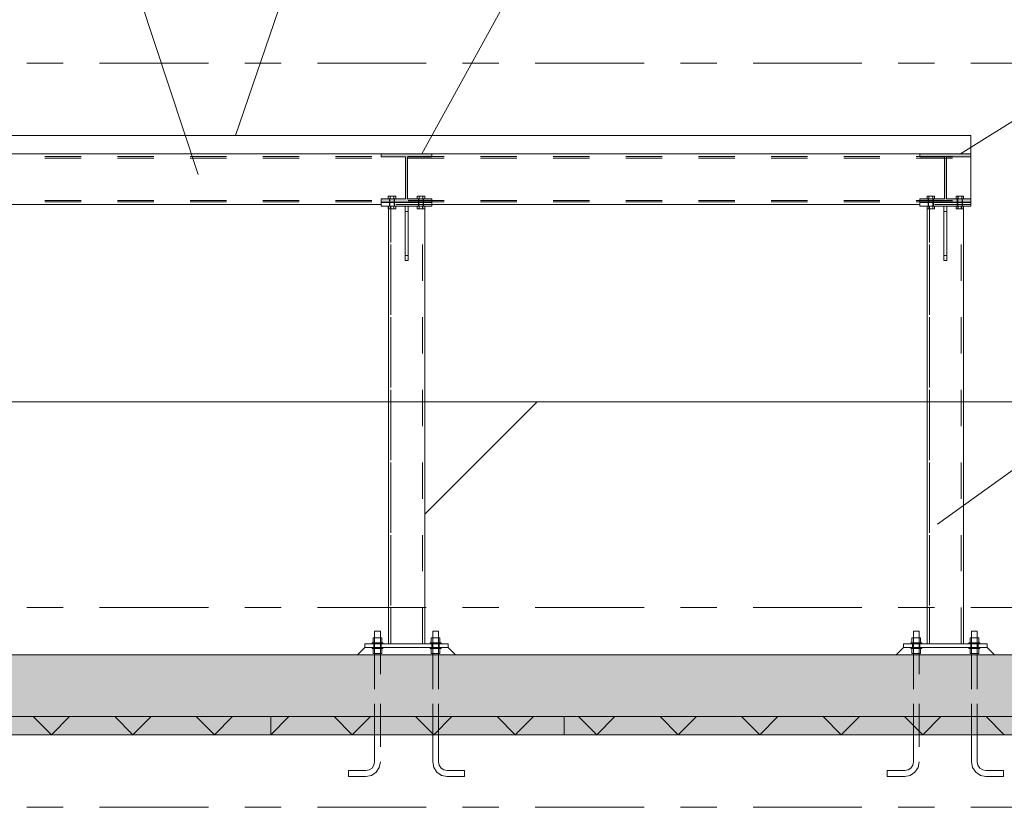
# Model space of a CAD drawing. Header units: millimetres. Extents: x -931 to -90, y -1411 to -817.
# Tile 19 of 63: x -535 to -508, y -1308 to -1286. Entities that reach past the tile are written whole.
import ezdxf

# ---------------------------------------------------------------- set-up
doc = ezdxf.new("R2010")
doc.units = ezdxf.units.MM
for name, pattern in [('XKITLINE00', [0]), ('XKITLINE01', [4, 1, -1, 1, -1]), ('XKITLINE02', [4, 2, -2]), ('XKITLINE03', [6, 3, -1, 1, -1])]:
    doc.linetypes.add(name, pattern=pattern)
for name, color, linetype, lineweight in [('Bout', 3, 'Continuous', 0), ('Grafisch object', 3, 'Continuous', 0), ('Onderdeel', 2, 'Continuous', 0), ('Onderdeel label', 2, 'Continuous', 0), ('Stramien', 4, 'Continuous', 0), ('Tekst', 7, 'Continuous', 0)]:
    doc.layers.add(name, color=color, linetype=linetype, lineweight=lineweight)

msp = doc.modelspace()

# ---------------------------------------------------------------- hatches: boundary and pattern name
at = {"layer": 'Onderdeel'}
for points in [[(-524.006, -1289.862), (-524.678, -1289.862), (-524.678, -1289.777), (-523.278, -1289.777), (-523.278, -1289.862), (-523.951, -1289.862), (-523.951, -1291.022), (-523.278, -1291.022), (-523.278, -1291.107), (-524.678, -1291.107), (-524.678, -1291.022), (-524.006, -1291.022)], [(-509.165, -1289.862), (-509.838, -1289.862), (-509.838, -1289.777), (-508.438, -1289.777), (-508.438, -1289.862), (-509.11, -1289.862), (-509.11, -1291.022), (-508.438, -1291.022), (-508.438, -1291.107), (-509.838, -1291.107), (-509.838, -1291.022), (-509.165, -1291.022)], [(-623.719, -1303.577), (-492.434, -1303.577), (-492.434, -1305.777), (-623.719, -1305.777)], [(-527.719, -1305.777), (-551.719, -1305.777), (-551.719, -1305.277), (-527.719, -1305.277)], [(-503.719, -1305.777), (-527.719, -1305.777), (-527.719, -1305.277), (-503.719, -1305.277)]]:
    msp.add_hatch(color=256, dxfattribs=at).paths.add_polyline_path(points, flags=17)

# ---------------------------------------------------------------- linework, layer by layer
at = {"layer": 'Bout', "linetype": 'XKITLINE00', "lineweight": 0}
for p, q in [((-524.482, -1291.022), (-524.482, -1290.947)), ((-524.275, -1290.947), (-524.482, -1290.947)), ((-524.43, -1291.022), (-524.43, -1290.947)), ((-524.326, -1291.022), (-524.326, -1290.947)), ((-524.275, -1290.947), (-524.275, -1291.022)), ((-523.682, -1291.022), (-523.682, -1290.947)), ((-523.475, -1290.947), (-523.682, -1290.947)), ((-523.63, -1291.022), (-523.63, -1290.947)), ((-523.526, -1291.022), (-523.526, -1290.947)), ((-523.475, -1290.947), (-523.475, -1291.022)), ((-509.641, -1291.022), (-509.641, -1290.947)), ((-509.434, -1290.947), (-509.641, -1290.947)), ((-509.59, -1291.022), (-509.59, -1290.947)), ((-509.486, -1291.022), (-509.486, -1290.947)), ((-509.434, -1290.947), (-509.434, -1291.022)), ((-508.841, -1291.022), (-508.841, -1290.947)), ((-508.634, -1290.947), (-508.841, -1290.947)), ((-508.79, -1291.022), (-508.79, -1290.947)), ((-508.686, -1291.022), (-508.686, -1290.947)), ((-508.634, -1290.947), (-508.634, -1291.022)), ((-524.482, -1291.292), (-524.482, -1291.217)), ((-524.438, -1291.107), (-524.438, -1291.117)), ((-524.43, -1291.292), (-524.43, -1291.217)), ((-524.326, -1291.292), (-524.326, -1291.217)), ((-524.318, -1291.107), (-524.318, -1291.117)), ((-524.275, -1291.292), (-524.275, -1291.217)), ((-523.682, -1291.292), (-523.682, -1291.217)), ((-523.638, -1291.107), (-523.638, -1291.117)), ((-523.63, -1291.292), (-523.63, -1291.217)), ((-523.526, -1291.292), (-523.526, -1291.217)), ((-523.518, -1291.107), (-523.518, -1291.117)), ((-523.475, -1291.292), (-523.475, -1291.217)), ((-509.641, -1291.292), (-509.641, -1291.217)), ((-509.598, -1291.107), (-509.598, -1291.117)), ((-509.59, -1291.292), (-509.59, -1291.217)), ((-509.486, -1291.292), (-509.486, -1291.217)), ((-509.478, -1291.107), (-509.478, -1291.117)), ((-509.434, -1291.292), (-509.434, -1291.217)), ((-508.841, -1291.292), (-508.841, -1291.217)), ((-508.798, -1291.107), (-508.798, -1291.117)), ((-508.79, -1291.292), (-508.79, -1291.217)), ((-508.686, -1291.292), (-508.686, -1291.217)), ((-508.678, -1291.107), (-508.678, -1291.117)), ((-508.634, -1291.292), (-508.634, -1291.217)), ((-524.275, -1291.292), (-524.482, -1291.292)), ((-523.475, -1291.292), (-523.682, -1291.292)), ((-509.434, -1291.292), (-509.641, -1291.292)), ((-508.634, -1291.292), (-508.841, -1291.292))]:
    msp.add_line(p, q, dxfattribs=at)
at = {"layer": 'Bout', "linetype": 'XKITLINE02', "lineweight": 0}
for p, q in [((-524.482, -1291.022), (-524.482, -1290.947)), ((-524.43, -1291.022), (-524.43, -1290.947)), ((-524.43, -1291.022), (-524.43, -1290.947)), ((-524.43, -1291.022), (-524.43, -1290.947)), ((-524.326, -1291.022), (-524.326, -1290.947)), ((-524.326, -1291.022), (-524.326, -1290.947)), ((-524.326, -1291.022), (-524.326, -1290.947)), ((-524.274, -1290.947), (-524.275, -1290.947)), ((-524.275, -1290.947), (-524.274, -1290.947)), ((-524.274, -1290.947), (-524.274, -1291.022)), ((-523.682, -1291.022), (-523.682, -1290.947)), ((-523.63, -1291.022), (-523.63, -1290.947)), ((-523.63, -1291.022), (-523.63, -1290.947)), ((-523.63, -1291.022), (-523.63, -1290.947)), ((-523.526, -1291.022), (-523.526, -1290.947)), ((-523.526, -1291.022), (-523.526, -1290.947)), ((-523.526, -1291.022), (-523.526, -1290.947)), ((-523.474, -1290.947), (-523.475, -1290.947)), ((-523.475, -1290.947), (-523.474, -1290.947)), ((-523.474, -1290.947), (-523.474, -1291.022)), ((-509.641, -1291.022), (-509.641, -1290.947)), ((-509.59, -1291.022), (-509.59, -1290.947)), ((-509.589, -1291.022), (-509.589, -1290.947)), ((-509.589, -1291.022), (-509.589, -1290.947)), ((-509.486, -1291.022), (-509.486, -1290.947)), ((-509.486, -1291.022), (-509.486, -1290.947)), ((-509.486, -1291.022), (-509.486, -1290.947)), ((-509.434, -1290.947), (-509.434, -1290.947)), ((-509.434, -1290.947), (-509.434, -1290.947)), ((-509.434, -1290.947), (-509.434, -1291.022)), ((-508.841, -1291.022), (-508.841, -1290.947)), ((-508.79, -1291.022), (-508.79, -1290.947)), ((-508.789, -1291.022), (-508.789, -1290.947)), ((-508.789, -1291.022), (-508.789, -1290.947)), ((-508.686, -1291.022), (-508.686, -1290.947)), ((-508.686, -1291.022), (-508.686, -1290.947)), ((-508.686, -1291.022), (-508.686, -1290.947)), ((-508.634, -1290.947), (-508.634, -1290.947)), ((-508.634, -1290.947), (-508.634, -1290.947)), ((-508.634, -1290.947), (-508.634, -1291.022)), ((-524.274, -1291.022), (-524.482, -1291.022)), ((-524.274, -1291.217), (-524.482, -1291.217)), ((-524.482, -1291.292), (-524.482, -1291.217)), ((-524.448, -1291.107), (-524.448, -1291.022)), ((-524.448, -1291.107), (-524.448, -1291.022)), ((-524.308, -1291.107), (-524.448, -1291.107)), ((-524.448, -1291.217), (-524.448, -1291.117)), ((-524.448, -1291.217), (-524.448, -1291.117)), ((-524.308, -1291.117), (-524.448, -1291.117)), ((-524.438, -1291.107), (-524.438, -1291.022)), ((-524.438, -1291.217), (-524.438, -1291.022)), ((-524.438, -1291.117), (-524.438, -1291.217)), ((-524.43, -1291.292), (-524.43, -1291.217)), ((-524.43, -1291.292), (-524.43, -1291.217)), ((-524.43, -1291.292), (-524.43, -1291.217)), ((-524.326, -1291.292), (-524.326, -1291.217)), ((-524.326, -1291.292), (-524.326, -1291.217)), ((-524.326, -1291.292), (-524.326, -1291.217)), ((-524.318, -1291.107), (-524.318, -1291.022)), ((-524.318, -1291.217), (-524.318, -1291.022)), ((-524.318, -1291.117), (-524.318, -1291.217)), ((-524.308, -1291.107), (-524.308, -1291.022)), ((-524.308, -1291.107), (-524.308, -1291.022)), ((-524.308, -1291.217), (-524.308, -1291.117)), ((-524.308, -1291.217), (-524.308, -1291.117)), ((-524.274, -1291.292), (-524.274, -1291.217)), ((-523.474, -1291.022), (-523.682, -1291.022)), ((-523.474, -1291.217), (-523.682, -1291.217)), ((-523.682, -1291.292), (-523.682, -1291.217)), ((-523.648, -1291.107), (-523.648, -1291.022)), ((-523.648, -1291.107), (-523.648, -1291.022)), ((-523.508, -1291.107), (-523.648, -1291.107)), ((-523.648, -1291.217), (-523.648, -1291.117)), ((-523.648, -1291.217), (-523.648, -1291.117)), ((-523.508, -1291.117), (-523.648, -1291.117)), ((-523.638, -1291.107), (-523.638, -1291.022)), ((-523.638, -1291.217), (-523.638, -1291.022)), ((-523.638, -1291.117), (-523.638, -1291.217)), ((-523.63, -1291.292), (-523.63, -1291.217)), ((-523.63, -1291.292), (-523.63, -1291.217)), ((-523.63, -1291.292), (-523.63, -1291.217)), ((-523.526, -1291.292), (-523.526, -1291.217)), ((-523.526, -1291.292), (-523.526, -1291.217)), ((-523.526, -1291.292), (-523.526, -1291.217)), ((-523.518, -1291.107), (-523.518, -1291.022)), ((-523.518, -1291.217), (-523.518, -1291.022)), ((-523.518, -1291.117), (-523.518, -1291.217)), ((-523.508, -1291.107), (-523.508, -1291.022)), ((-523.508, -1291.107), (-523.508, -1291.022)), ((-523.508, -1291.217), (-523.508, -1291.117)), ((-523.508, -1291.217), (-523.508, -1291.117)), ((-523.474, -1291.292), (-523.474, -1291.217)), ((-509.434, -1291.022), (-509.641, -1291.022)), ((-509.434, -1291.217), (-509.641, -1291.217)), ((-509.641, -1291.292), (-509.641, -1291.217)), ((-509.608, -1291.107), (-509.608, -1291.022)), ((-509.608, -1291.107), (-509.608, -1291.022)), ((-509.468, -1291.107), (-509.608, -1291.107)), ((-509.608, -1291.217), (-509.608, -1291.117)), ((-509.608, -1291.217), (-509.608, -1291.117)), ((-509.468, -1291.117), (-509.608, -1291.117)), ((-509.598, -1291.107), (-509.598, -1291.022)), ((-509.598, -1291.217), (-509.598, -1291.022)), ((-509.598, -1291.117), (-509.598, -1291.217)), ((-509.59, -1291.292), (-509.59, -1291.217)), ((-509.589, -1291.292), (-509.589, -1291.217)), ((-509.589, -1291.292), (-509.589, -1291.217)), ((-509.486, -1291.292), (-509.486, -1291.217)), ((-509.486, -1291.292), (-509.486, -1291.217)), ((-509.486, -1291.292), (-509.486, -1291.217)), ((-509.478, -1291.107), (-509.478, -1291.022)), ((-509.478, -1291.217), (-509.478, -1291.022)), ((-509.478, -1291.117), (-509.478, -1291.217)), ((-509.468, -1291.107), (-509.468, -1291.022)), ((-509.468, -1291.107), (-509.468, -1291.022)), ((-509.468, -1291.217), (-509.468, -1291.117)), ((-509.468, -1291.217), (-509.468, -1291.117)), ((-509.434, -1291.292), (-509.434, -1291.217)), ((-508.634, -1291.022), (-508.841, -1291.022)), ((-508.634, -1291.217), (-508.841, -1291.217)), ((-508.841, -1291.292), (-508.841, -1291.217)), ((-508.808, -1291.107), (-508.808, -1291.022)), ((-508.808, -1291.107), (-508.808, -1291.022)), ((-508.668, -1291.107), (-508.808, -1291.107)), ((-508.808, -1291.217), (-508.808, -1291.117)), ((-508.808, -1291.217), (-508.808, -1291.117)), ((-508.668, -1291.117), (-508.808, -1291.117)), ((-508.798, -1291.107), (-508.798, -1291.022)), ((-508.798, -1291.217), (-508.798, -1291.022)), ((-508.798, -1291.117), (-508.798, -1291.217)), ((-508.79, -1291.292), (-508.79, -1291.217)), ((-508.789, -1291.292), (-508.789, -1291.217)), ((-508.789, -1291.292), (-508.789, -1291.217)), ((-508.686, -1291.292), (-508.686, -1291.217)), ((-508.686, -1291.292), (-508.686, -1291.217)), ((-508.686, -1291.292), (-508.686, -1291.217)), ((-508.678, -1291.107), (-508.678, -1291.022)), ((-508.678, -1291.217), (-508.678, -1291.022)), ((-508.678, -1291.117), (-508.678, -1291.217)), ((-508.668, -1291.107), (-508.668, -1291.022)), ((-508.668, -1291.107), (-508.668, -1291.022)), ((-508.668, -1291.217), (-508.668, -1291.117)), ((-508.668, -1291.217), (-508.668, -1291.117)), ((-508.634, -1291.292), (-508.634, -1291.217)), ((-524.274, -1291.292), (-524.275, -1291.292)), ((-524.274, -1291.292), (-524.275, -1291.292)), ((-523.474, -1291.292), (-523.475, -1291.292)), ((-523.474, -1291.292), (-523.475, -1291.292)), ((-509.434, -1291.292), (-509.434, -1291.292)), ((-509.434, -1291.292), (-509.434, -1291.292)), ((-508.634, -1291.292), (-508.634, -1291.292)), ((-508.634, -1291.292), (-508.634, -1291.292)), ((-524.878, -1303.277), (-524.878, -1303.377)), ((-524.878, -1303.277), (-524.878, -1303.377)), ((-524.678, -1303.277), (-524.878, -1303.277)), ((-524.678, -1303.377), (-524.878, -1303.377)), ((-524.678, -1303.277), (-524.678, -1303.377)), ((-524.678, -1303.277), (-524.678, -1303.377)), ((-523.278, -1303.277), (-523.278, -1303.377)), ((-523.278, -1303.277), (-523.278, -1303.377)), ((-523.078, -1303.277), (-523.278, -1303.277)), ((-523.278, -1303.377), (-523.078, -1303.377)), ((-523.078, -1303.277), (-523.078, -1303.377)), ((-523.078, -1303.277), (-523.078, -1303.377)), ((-510.038, -1303.277), (-510.038, -1303.377)), ((-510.038, -1303.277), (-510.038, -1303.377)), ((-509.838, -1303.277), (-510.038, -1303.277)), ((-509.838, -1303.377), (-510.038, -1303.377)), ((-509.838, -1303.277), (-509.838, -1303.377)), ((-509.838, -1303.277), (-509.838, -1303.377)), ((-508.438, -1303.277), (-508.438, -1303.377)), ((-508.438, -1303.277), (-508.438, -1303.377)), ((-508.238, -1303.277), (-508.438, -1303.277)), ((-508.438, -1303.377), (-508.238, -1303.377)), ((-508.238, -1303.277), (-508.238, -1303.377)), ((-508.238, -1303.277), (-508.238, -1303.377))]:
    msp.add_line(p, q, dxfattribs=at)
at = {"layer": 'Grafisch object', "linetype": 'XKITLINE00', "lineweight": 0}
for p, q in [((-549.704, -1296.608), (-503.338, -1296.608)), ((-520.38, -1296.608), (-523.478, -1299.706))]:
    msp.add_line(p, q, dxfattribs=at)
at = {"layer": 'Onderdeel', "linetype": 'XKITLINE00', "lineweight": 0}
for p, q in [((-553.938, -1289.277), (-508.438, -1289.277)), ((-508.438, -1289.777), (-508.438, -1289.277)), ((-553.938, -1289.777), (-508.438, -1289.777)), ((-524.678, -1289.862), (-524.678, -1289.777)), ((-524.678, -1289.777), (-523.278, -1289.777)), ((-524.678, -1289.862), (-524.678, -1289.862)), ((-524.006, -1289.862), (-524.678, -1289.862)), ((-524.006, -1289.862), (-524.006, -1289.862)), ((-524.006, -1291.022), (-524.006, -1289.862)), ((-523.951, -1289.862), (-523.951, -1289.862)), ((-523.951, -1289.862), (-523.951, -1291.022)), ((-523.278, -1289.862), (-523.951, -1289.862)), ((-523.278, -1289.777), (-523.278, -1289.777)), ((-523.278, -1289.777), (-523.278, -1289.862)), ((-523.278, -1289.862), (-523.278, -1289.862)), ((-509.838, -1289.862), (-509.838, -1289.777)), ((-509.838, -1289.777), (-508.438, -1289.777)), ((-509.838, -1289.862), (-509.838, -1289.862)), ((-509.165, -1289.862), (-509.838, -1289.862)), ((-509.165, -1289.862), (-509.165, -1289.862)), ((-509.165, -1291.022), (-509.165, -1289.862)), ((-509.11, -1289.862), (-509.11, -1289.862)), ((-509.11, -1289.862), (-509.11, -1291.022)), ((-508.438, -1289.862), (-509.11, -1289.862)), ((-508.438, -1289.777), (-508.438, -1289.777)), ((-508.438, -1289.777), (-508.438, -1289.862)), ((-508.438, -1289.862), (-508.438, -1291.022)), ((-508.438, -1289.862), (-508.438, -1289.862)), ((-524.678, -1291.177), (-537.908, -1291.177)), ((-524.678, -1291.022), (-524.678, -1291.022)), ((-524.678, -1291.107), (-524.678, -1291.022)), ((-524.006, -1291.022), (-524.678, -1291.022)), ((-524.678, -1291.107), (-524.678, -1291.107)), ((-523.278, -1291.107), (-524.678, -1291.107)), ((-524.678, -1291.217), (-524.678, -1291.117)), ((-523.278, -1291.117), (-524.678, -1291.117)), ((-524.678, -1291.217), (-523.278, -1291.217)), ((-523.938, -1291.217), (-524.018, -1291.217)), ((-524.018, -1292.58), (-524.018, -1291.217)), ((-524.006, -1291.022), (-524.006, -1291.022)), ((-523.951, -1291.022), (-523.951, -1291.022)), ((-523.951, -1291.022), (-523.278, -1291.022)), ((-523.938, -1291.217), (-523.938, -1291.217)), ((-523.938, -1291.217), (-523.938, -1292.58)), ((-523.278, -1291.022), (-523.278, -1291.107)), ((-523.278, -1291.107), (-523.278, -1291.107)), ((-523.278, -1291.217), (-523.278, -1291.117)), ((-509.838, -1291.177), (-523.278, -1291.177)), ((-509.838, -1291.022), (-509.838, -1291.022)), ((-509.838, -1291.107), (-509.838, -1291.022)), ((-509.165, -1291.022), (-509.838, -1291.022)), ((-509.838, -1291.107), (-509.838, -1291.107)), ((-508.438, -1291.107), (-509.838, -1291.107)), ((-509.838, -1291.217), (-509.838, -1291.117)), ((-508.438, -1291.117), (-509.838, -1291.117)), ((-509.838, -1291.217), (-508.438, -1291.217)), ((-509.098, -1291.217), (-509.178, -1291.217)), ((-509.178, -1292.58), (-509.178, -1291.217)), ((-509.165, -1291.022), (-509.165, -1291.022)), ((-509.11, -1291.022), (-509.11, -1291.022)), ((-509.11, -1291.022), (-508.438, -1291.022)), ((-509.098, -1291.217), (-509.098, -1291.217)), ((-509.098, -1291.217), (-509.098, -1292.58)), ((-508.438, -1291.022), (-508.438, -1291.107)), ((-508.438, -1291.107), (-508.438, -1291.117)), ((-508.438, -1291.107), (-508.438, -1291.107)), ((-508.438, -1291.217), (-508.438, -1291.117)), ((-524.478, -1291.292), (-524.478, -1303.277)), ((-523.478, -1291.292), (-523.478, -1303.277)), ((-509.638, -1291.292), (-509.638, -1303.277)), ((-508.638, -1291.292), (-508.638, -1303.277)), ((-523.938, -1292.58), (-524.018, -1292.58)), ((-524.018, -1292.58), (-524.018, -1292.717)), ((-523.938, -1292.58), (-523.938, -1292.717)), ((-509.098, -1292.58), (-509.178, -1292.58)), ((-509.178, -1292.58), (-509.178, -1292.717)), ((-509.098, -1292.58), (-509.098, -1292.717)), ((-524.018, -1292.717), (-523.938, -1292.717)), ((-523.938, -1292.717), (-523.938, -1292.717)), ((-509.178, -1292.717), (-509.098, -1292.717)), ((-509.098, -1292.717), (-509.098, -1292.717)), ((-524.898, -1303.112), (-524.898, -1303.112)), ((-524.898, -1303.112), (-524.658, -1303.112)), ((-524.898, -1303.247), (-524.898, -1303.112)), ((-524.858, -1302.927), (-524.858, -1302.927)), ((-524.858, -1302.927), (-524.698, -1302.927)), ((-524.858, -1302.927), (-524.858, -1303.112)), ((-524.698, -1302.927), (-524.698, -1303.112)), ((-524.658, -1303.112), (-524.658, -1303.247)), ((-523.058, -1303.112), (-523.298, -1303.112)), ((-523.298, -1303.112), (-523.298, -1303.247)), ((-523.098, -1302.927), (-523.258, -1302.927)), ((-523.258, -1302.927), (-523.258, -1303.112)), ((-523.098, -1302.927), (-523.098, -1303.112)), ((-523.058, -1303.247), (-523.058, -1303.112)), ((-510.058, -1303.112), (-510.058, -1303.112)), ((-510.058, -1303.112), (-509.818, -1303.112)), ((-510.058, -1303.247), (-510.058, -1303.112)), ((-510.018, -1302.927), (-510.018, -1302.927)), ((-510.018, -1302.927), (-509.858, -1302.927)), ((-510.018, -1302.927), (-510.018, -1303.112)), ((-509.858, -1302.927), (-509.858, -1303.112)), ((-509.818, -1303.112), (-509.818, -1303.247)), ((-508.218, -1303.112), (-508.458, -1303.112)), ((-508.458, -1303.112), (-508.458, -1303.247)), ((-508.258, -1302.927), (-508.418, -1302.927)), ((-508.418, -1302.927), (-508.418, -1303.112)), ((-508.258, -1302.927), (-508.258, -1303.112)), ((-508.218, -1303.247), (-508.218, -1303.112)), ((-525.328, -1303.577), (-525.128, -1303.377)), ((-525.128, -1303.377), (-525.128, -1303.277)), ((-522.828, -1303.277), (-525.128, -1303.277)), ((-525.128, -1303.377), (-525.128, -1303.377)), ((-525.128, -1303.377), (-522.828, -1303.377)), ((-522.828, -1303.377), (-525.128, -1303.377)), ((-524.928, -1303.247), (-524.928, -1303.247)), ((-524.928, -1303.247), (-524.628, -1303.247)), ((-524.928, -1303.277), (-524.928, -1303.247)), ((-524.628, -1303.247), (-524.628, -1303.277)), ((-523.028, -1303.247), (-523.328, -1303.247)), ((-523.328, -1303.247), (-523.328, -1303.277)), ((-523.028, -1303.277), (-523.028, -1303.247)), ((-522.828, -1303.377), (-522.828, -1303.277)), ((-522.828, -1303.377), (-522.828, -1303.377)), ((-522.828, -1303.377), (-522.628, -1303.577)), ((-510.488, -1303.577), (-510.288, -1303.377)), ((-510.288, -1303.377), (-510.288, -1303.277)), ((-507.988, -1303.277), (-510.288, -1303.277)), ((-510.288, -1303.377), (-510.288, -1303.377)), ((-510.288, -1303.377), (-507.988, -1303.377)), ((-507.988, -1303.377), (-510.288, -1303.377)), ((-510.088, -1303.247), (-510.088, -1303.247)), ((-510.088, -1303.247), (-509.788, -1303.247)), ((-510.088, -1303.277), (-510.088, -1303.247)), ((-509.788, -1303.247), (-509.788, -1303.277)), ((-508.188, -1303.247), (-508.488, -1303.247)), ((-508.488, -1303.247), (-508.488, -1303.277)), ((-508.188, -1303.277), (-508.188, -1303.247)), ((-507.988, -1303.377), (-507.988, -1303.277)), ((-507.988, -1303.377), (-507.988, -1303.377)), ((-507.988, -1303.377), (-507.788, -1303.577)), ((-623.719, -1303.577), (-492.434, -1303.577)), ((-527.719, -1305.277), (-551.719, -1305.277)), ((-533.759, -1305.777), (-534.259, -1305.277)), ((-533.759, -1305.777), (-533.259, -1305.277)), ((-531.514, -1305.777), (-532.014, -1305.277)), ((-531.514, -1305.777), (-531.014, -1305.277)), ((-529.269, -1305.777), (-529.769, -1305.277)), ((-529.269, -1305.777), (-528.769, -1305.277)), ((-527.719, -1305.777), (-527.219, -1305.277)), ((-527.719, -1305.777), (-527.719, -1305.277)), ((-503.719, -1305.277), (-527.719, -1305.277)), ((-527.719, -1305.777), (-527.719, -1305.277)), ((-525.474, -1305.777), (-525.974, -1305.277)), ((-525.474, -1305.777), (-524.974, -1305.277)), ((-523.229, -1305.777), (-523.729, -1305.277)), ((-523.229, -1305.777), (-522.729, -1305.277)), ((-520.984, -1305.777), (-521.484, -1305.277)), ((-520.984, -1305.777), (-520.484, -1305.277)), ((-518.739, -1305.777), (-519.239, -1305.277)), ((-518.739, -1305.777), (-518.239, -1305.277)), ((-516.494, -1305.777), (-516.994, -1305.277)), ((-516.494, -1305.777), (-515.994, -1305.277)), ((-514.249, -1305.777), (-514.749, -1305.277)), ((-514.249, -1305.777), (-513.749, -1305.277)), ((-512.004, -1305.777), (-512.504, -1305.277)), ((-512.004, -1305.777), (-511.504, -1305.277)), ((-509.759, -1305.777), (-510.259, -1305.277)), ((-509.759, -1305.777), (-509.259, -1305.277)), ((-507.514, -1305.777), (-508.014, -1305.277)), ((-492.434, -1305.777), (-623.719, -1305.777)), ((-551.719, -1305.777), (-527.719, -1305.777)), ((-527.719, -1305.777), (-527.719, -1305.777)), ((-527.719, -1305.777), (-527.719, -1305.777)), ((-527.719, -1305.777), (-527.719, -1305.777)), ((-527.719, -1305.777), (-503.719, -1305.777))]:
    msp.add_line(p, q, dxfattribs=at)
at = {"layer": 'Onderdeel', "linetype": 'XKITLINE01', "lineweight": 0}
for p, q in [((-508.438, -1289.777), (-553.938, -1289.777)), ((-553.938, -1289.853), (-508.438, -1289.853)), ((-524.678, -1289.862), (-524.678, -1289.777)), ((-524.006, -1289.862), (-524.006, -1289.862)), ((-524.006, -1291.022), (-524.006, -1289.862)), ((-523.951, -1291.022), (-523.951, -1289.862)), ((-523.278, -1289.777), (-523.278, -1289.862)), ((-509.838, -1289.862), (-509.838, -1289.777)), ((-509.165, -1289.862), (-509.165, -1289.862)), ((-509.165, -1291.022), (-509.165, -1289.862)), ((-509.11, -1291.022), (-509.11, -1289.862)), ((-508.438, -1289.777), (-508.438, -1289.862)), ((-508.438, -1289.777), (-508.438, -1289.862)), ((-553.938, -1289.896), (-508.438, -1289.896)), ((-553.938, -1291.059), (-508.438, -1291.059)), ((-553.938, -1291.101), (-508.438, -1291.101)), ((-524.678, -1291.107), (-524.678, -1291.022)), ((-524.678, -1291.217), (-524.678, -1291.117)), ((-523.278, -1291.177), (-524.678, -1291.177)), ((-524.478, -1291.217), (-524.478, -1291.292)), ((-523.478, -1291.217), (-524.478, -1291.217)), ((-524.478, -1303.277), (-524.478, -1291.217)), ((-524.415, -1303.277), (-524.415, -1291.217)), ((-524.415, -1291.217), (-524.415, -1303.277)), ((-523.938, -1291.217), (-524.018, -1291.217)), ((-524.018, -1291.367), (-524.018, -1291.217)), ((-524.018, -1292.58), (-524.018, -1291.217)), ((-524.018, -1291.367), (-524.018, -1291.217)), ((-524.006, -1291.022), (-524.006, -1291.022)), ((-523.938, -1291.217), (-523.938, -1291.217)), ((-523.938, -1291.217), (-523.938, -1291.367)), ((-523.938, -1292.58), (-523.938, -1291.217)), ((-523.938, -1291.367), (-523.938, -1291.217)), ((-523.938, -1291.217), (-523.938, -1291.217)), ((-523.541, -1303.277), (-523.541, -1291.217)), ((-523.541, -1303.277), (-523.541, -1291.217)), ((-523.478, -1291.217), (-523.478, -1291.292)), ((-523.478, -1303.277), (-523.478, -1291.217)), ((-523.278, -1291.022), (-523.278, -1291.107)), ((-523.278, -1291.107), (-523.278, -1291.107)), ((-523.278, -1291.217), (-523.278, -1291.117)), ((-509.838, -1291.107), (-509.838, -1291.022)), ((-509.838, -1291.217), (-509.838, -1291.117)), ((-508.438, -1291.177), (-509.838, -1291.177)), ((-509.638, -1291.217), (-509.638, -1291.292)), ((-508.638, -1291.217), (-509.638, -1291.217)), ((-509.638, -1303.277), (-509.638, -1291.217)), ((-509.575, -1303.277), (-509.575, -1291.217)), ((-509.575, -1291.217), (-509.575, -1303.277)), ((-509.098, -1291.217), (-509.178, -1291.217)), ((-509.178, -1291.367), (-509.178, -1291.217)), ((-509.178, -1292.58), (-509.178, -1291.217)), ((-509.178, -1291.367), (-509.178, -1291.217)), ((-509.165, -1291.022), (-509.165, -1291.022)), ((-509.098, -1291.217), (-509.098, -1291.217)), ((-509.098, -1291.217), (-509.098, -1291.367)), ((-509.098, -1292.58), (-509.098, -1291.217)), ((-509.098, -1291.367), (-509.098, -1291.217)), ((-509.098, -1291.217), (-509.098, -1291.217)), ((-508.701, -1303.277), (-508.701, -1291.217)), ((-508.701, -1303.277), (-508.701, -1291.217)), ((-508.638, -1291.217), (-508.638, -1291.292)), ((-508.638, -1303.277), (-508.638, -1291.217)), ((-508.438, -1291.022), (-508.438, -1291.107)), ((-508.438, -1291.022), (-508.438, -1291.107)), ((-508.438, -1291.107), (-508.438, -1291.107)), ((-508.438, -1291.117), (-508.438, -1291.177)), ((-508.438, -1291.217), (-508.438, -1291.117)), ((-523.938, -1291.367), (-524.018, -1291.367)), ((-524.018, -1292.717), (-524.018, -1291.367)), ((-523.938, -1291.367), (-524.018, -1291.367)), ((-524.018, -1292.717), (-524.018, -1291.367)), ((-523.938, -1291.367), (-523.938, -1292.717)), ((-523.938, -1292.717), (-523.938, -1291.367)), ((-509.098, -1291.367), (-509.178, -1291.367)), ((-509.178, -1292.717), (-509.178, -1291.367)), ((-509.098, -1291.367), (-509.178, -1291.367)), ((-509.178, -1292.717), (-509.178, -1291.367)), ((-509.098, -1291.367), (-509.098, -1292.717)), ((-509.098, -1292.717), (-509.098, -1291.367)), ((-523.938, -1292.58), (-524.018, -1292.58)), ((-524.018, -1292.58), (-524.018, -1292.717)), ((-523.938, -1292.717), (-523.938, -1292.58)), ((-509.098, -1292.58), (-509.178, -1292.58)), ((-509.178, -1292.58), (-509.178, -1292.717)), ((-509.098, -1292.717), (-509.098, -1292.58)), ((-523.938, -1292.717), (-524.018, -1292.717)), ((-523.938, -1292.717), (-523.938, -1292.717)), ((-523.938, -1292.717), (-523.938, -1292.717)), ((-509.098, -1292.717), (-509.178, -1292.717)), ((-509.098, -1292.717), (-509.098, -1292.717)), ((-509.098, -1292.717), (-509.098, -1292.717)), ((-524.898, -1303.247), (-524.898, -1303.112)), ((-524.658, -1303.112), (-524.898, -1303.112)), ((-524.898, -1303.112), (-524.898, -1303.247)), ((-524.898, -1303.112), (-524.898, -1303.247)), ((-524.698, -1302.927), (-524.858, -1302.927)), ((-524.858, -1302.927), (-524.858, -1306.527)), ((-524.858, -1306.527), (-524.858, -1302.927)), ((-524.858, -1302.927), (-524.858, -1306.527)), ((-524.858, -1303.112), (-524.858, -1306.527)), ((-524.698, -1302.927), (-524.698, -1306.527)), ((-524.698, -1302.927), (-524.698, -1306.527)), ((-524.698, -1302.927), (-524.698, -1302.927)), ((-524.698, -1302.927), (-524.698, -1306.527)), ((-524.698, -1303.112), (-524.698, -1306.527)), ((-524.658, -1303.112), (-524.658, -1303.112)), ((-524.658, -1303.112), (-524.658, -1303.247)), ((-524.658, -1303.247), (-524.658, -1303.112)), ((-524.658, -1303.247), (-524.658, -1303.112)), ((-523.298, -1303.112), (-523.298, -1303.247)), ((-523.298, -1303.112), (-523.058, -1303.112)), ((-523.298, -1303.247), (-523.298, -1303.112)), ((-523.298, -1303.247), (-523.298, -1303.112)), ((-523.258, -1302.927), (-523.098, -1302.927)), ((-523.258, -1302.927), (-523.258, -1306.527)), ((-523.258, -1302.927), (-523.258, -1306.527)), ((-523.258, -1306.527), (-523.258, -1302.927)), ((-523.258, -1303.112), (-523.258, -1306.527)), ((-523.098, -1302.927), (-523.098, -1306.527)), ((-523.098, -1306.527), (-523.098, -1302.927)), ((-523.098, -1302.927), (-523.098, -1306.527)), ((-523.098, -1303.112), (-523.098, -1306.527)), ((-523.058, -1303.247), (-523.058, -1303.112)), ((-523.058, -1303.112), (-523.058, -1303.247)), ((-523.058, -1303.112), (-523.058, -1303.247)), ((-509.818, -1303.112), (-510.058, -1303.112)), ((-510.058, -1303.112), (-510.058, -1303.247)), ((-510.058, -1303.112), (-510.058, -1303.247)), ((-510.058, -1303.247), (-510.058, -1303.112)), ((-509.858, -1302.927), (-510.018, -1302.927)), ((-510.018, -1302.927), (-510.018, -1306.527)), ((-510.018, -1306.527), (-510.018, -1302.927)), ((-510.018, -1302.927), (-510.018, -1306.527)), ((-510.018, -1303.112), (-510.018, -1306.527)), ((-509.858, -1302.927), (-509.858, -1306.527)), ((-509.858, -1302.927), (-509.858, -1306.527)), ((-509.858, -1302.927), (-509.858, -1302.927)), ((-509.858, -1302.927), (-509.858, -1306.527)), ((-509.858, -1303.112), (-509.858, -1306.527)), ((-509.818, -1303.247), (-509.818, -1303.112)), ((-509.818, -1303.247), (-509.818, -1303.112)), ((-509.818, -1303.112), (-509.818, -1303.112)), ((-509.818, -1303.112), (-509.818, -1303.247)), ((-508.458, -1303.112), (-508.218, -1303.112)), ((-508.458, -1303.247), (-508.458, -1303.112)), ((-508.458, -1303.247), (-508.458, -1303.112)), ((-508.458, -1303.112), (-508.458, -1303.247)), ((-508.418, -1302.927), (-508.258, -1302.927)), ((-508.418, -1302.927), (-508.418, -1306.527)), ((-508.418, -1302.927), (-508.418, -1306.527)), ((-508.418, -1306.527), (-508.418, -1302.927)), ((-508.418, -1303.112), (-508.418, -1306.527)), ((-508.258, -1302.927), (-508.258, -1306.527)), ((-508.258, -1306.527), (-508.258, -1302.927)), ((-508.258, -1302.927), (-508.258, -1306.527)), ((-508.258, -1303.112), (-508.258, -1306.527)), ((-508.218, -1303.112), (-508.218, -1303.247)), ((-508.218, -1303.112), (-508.218, -1303.247)), ((-508.218, -1303.247), (-508.218, -1303.112)), ((-525.328, -1303.577), (-525.128, -1303.377)), ((-525.128, -1303.377), (-525.128, -1303.277)), ((-524.928, -1303.277), (-524.928, -1303.247)), ((-524.628, -1303.247), (-524.928, -1303.247)), ((-524.928, -1303.247), (-524.928, -1303.277)), ((-524.928, -1303.247), (-524.928, -1303.277)), ((-524.628, -1303.277), (-524.928, -1303.277)), ((-524.928, -1303.277), (-524.628, -1303.277)), ((-524.928, -1303.377), (-524.628, -1303.377)), ((-524.928, -1303.407), (-524.928, -1303.377)), ((-524.928, -1303.407), (-524.928, -1303.377)), ((-524.628, -1303.377), (-524.928, -1303.377)), ((-524.928, -1303.377), (-524.928, -1303.407)), ((-524.928, -1303.377), (-524.928, -1303.407)), ((-524.628, -1303.407), (-524.928, -1303.407)), ((-524.928, -1303.407), (-524.628, -1303.407)), ((-524.658, -1303.247), (-524.898, -1303.247)), ((-524.898, -1303.247), (-524.658, -1303.247)), ((-524.658, -1303.407), (-524.898, -1303.407)), ((-524.898, -1303.407), (-524.898, -1303.542)), ((-524.898, -1303.407), (-524.898, -1303.542)), ((-524.898, -1303.407), (-524.658, -1303.407)), ((-524.898, -1303.542), (-524.898, -1303.407)), ((-524.898, -1303.542), (-524.898, -1303.407)), ((-524.658, -1303.542), (-524.658, -1303.407)), ((-524.658, -1303.542), (-524.658, -1303.407)), ((-524.658, -1303.407), (-524.658, -1303.542)), ((-524.658, -1303.407), (-524.658, -1303.542)), ((-524.628, -1303.247), (-524.628, -1303.247)), ((-524.628, -1303.247), (-524.628, -1303.277)), ((-524.628, -1303.277), (-524.628, -1303.247)), ((-524.628, -1303.277), (-524.628, -1303.247)), ((-524.628, -1303.377), (-524.628, -1303.407)), ((-524.628, -1303.377), (-524.628, -1303.407)), ((-524.628, -1303.407), (-524.628, -1303.377)), ((-524.628, -1303.407), (-524.628, -1303.377)), ((-523.478, -1303.277), (-524.478, -1303.277)), ((-523.328, -1303.247), (-523.328, -1303.277)), ((-523.328, -1303.247), (-523.028, -1303.247)), ((-523.328, -1303.277), (-523.328, -1303.247)), ((-523.328, -1303.277), (-523.328, -1303.247)), ((-523.328, -1303.277), (-523.028, -1303.277)), ((-523.028, -1303.277), (-523.328, -1303.277)), ((-523.028, -1303.377), (-523.328, -1303.377)), ((-523.328, -1303.377), (-523.328, -1303.407)), ((-523.328, -1303.377), (-523.328, -1303.407)), ((-523.328, -1303.377), (-523.028, -1303.377)), ((-523.328, -1303.407), (-523.328, -1303.377)), ((-523.328, -1303.407), (-523.328, -1303.377)), ((-523.328, -1303.407), (-523.028, -1303.407)), ((-523.028, -1303.407), (-523.328, -1303.407)), ((-523.298, -1303.247), (-523.058, -1303.247)), ((-523.058, -1303.247), (-523.298, -1303.247)), ((-523.058, -1303.407), (-523.298, -1303.407)), ((-523.298, -1303.407), (-523.298, -1303.542)), ((-523.298, -1303.407), (-523.298, -1303.542)), ((-523.298, -1303.407), (-523.058, -1303.407)), ((-523.298, -1303.542), (-523.298, -1303.407)), ((-523.298, -1303.542), (-523.298, -1303.407)), ((-523.058, -1303.542), (-523.058, -1303.407)), ((-523.058, -1303.542), (-523.058, -1303.407)), ((-523.058, -1303.407), (-523.058, -1303.542)), ((-523.058, -1303.407), (-523.058, -1303.542)), ((-523.028, -1303.277), (-523.028, -1303.247)), ((-523.028, -1303.247), (-523.028, -1303.277)), ((-523.028, -1303.247), (-523.028, -1303.277)), ((-523.028, -1303.407), (-523.028, -1303.377)), ((-523.028, -1303.407), (-523.028, -1303.377)), ((-523.028, -1303.377), (-523.028, -1303.407)), ((-523.028, -1303.377), (-523.028, -1303.407)), ((-522.828, -1303.377), (-522.828, -1303.277)), ((-522.628, -1303.577), (-522.828, -1303.377)), ((-522.828, -1303.377), (-522.828, -1303.377)), ((-510.488, -1303.577), (-510.288, -1303.377)), ((-510.288, -1303.377), (-510.288, -1303.277)), ((-509.788, -1303.247), (-510.088, -1303.247)), ((-510.088, -1303.247), (-510.088, -1303.277)), ((-510.088, -1303.247), (-510.088, -1303.277)), ((-510.088, -1303.277), (-510.088, -1303.247)), ((-510.088, -1303.277), (-509.788, -1303.277)), ((-509.788, -1303.277), (-510.088, -1303.277)), ((-509.788, -1303.377), (-510.088, -1303.377)), ((-510.088, -1303.377), (-510.088, -1303.407)), ((-510.088, -1303.377), (-510.088, -1303.407)), ((-510.088, -1303.377), (-509.788, -1303.377)), ((-510.088, -1303.407), (-510.088, -1303.377)), ((-510.088, -1303.407), (-510.088, -1303.377)), ((-510.088, -1303.407), (-509.788, -1303.407)), ((-509.788, -1303.407), (-510.088, -1303.407)), ((-510.058, -1303.247), (-509.818, -1303.247)), ((-509.818, -1303.247), (-510.058, -1303.247)), ((-509.818, -1303.407), (-510.058, -1303.407)), ((-510.058, -1303.407), (-510.058, -1303.542)), ((-510.058, -1303.407), (-510.058, -1303.542)), ((-510.058, -1303.407), (-509.818, -1303.407)), ((-510.058, -1303.542), (-510.058, -1303.407)), ((-510.058, -1303.542), (-510.058, -1303.407)), ((-509.818, -1303.542), (-509.818, -1303.407)), ((-509.818, -1303.542), (-509.818, -1303.407)), ((-509.818, -1303.407), (-509.818, -1303.542)), ((-509.818, -1303.407), (-509.818, -1303.542)), ((-509.788, -1303.277), (-509.788, -1303.247)), ((-509.788, -1303.277), (-509.788, -1303.247)), ((-509.788, -1303.247), (-509.788, -1303.247)), ((-509.788, -1303.247), (-509.788, -1303.277)), ((-509.788, -1303.407), (-509.788, -1303.377)), ((-509.788, -1303.407), (-509.788, -1303.377)), ((-509.788, -1303.377), (-509.788, -1303.407)), ((-509.788, -1303.377), (-509.788, -1303.407)), ((-508.638, -1303.277), (-509.638, -1303.277)), ((-508.488, -1303.247), (-508.188, -1303.247)), ((-508.488, -1303.277), (-508.488, -1303.247)), ((-508.488, -1303.277), (-508.488, -1303.247)), ((-508.488, -1303.247), (-508.488, -1303.277)), ((-508.188, -1303.277), (-508.488, -1303.277)), ((-508.488, -1303.277), (-508.188, -1303.277)), ((-508.488, -1303.377), (-508.188, -1303.377)), ((-508.488, -1303.407), (-508.488, -1303.377)), ((-508.488, -1303.407), (-508.488, -1303.377)), ((-508.188, -1303.377), (-508.488, -1303.377)), ((-508.488, -1303.377), (-508.488, -1303.407)), ((-508.488, -1303.377), (-508.488, -1303.407)), ((-508.188, -1303.407), (-508.488, -1303.407)), ((-508.488, -1303.407), (-508.188, -1303.407)), ((-508.218, -1303.247), (-508.458, -1303.247)), ((-508.458, -1303.247), (-508.218, -1303.247)), ((-508.458, -1303.407), (-508.218, -1303.407)), ((-508.458, -1303.542), (-508.458, -1303.407)), ((-508.458, -1303.542), (-508.458, -1303.407)), ((-508.218, -1303.407), (-508.458, -1303.407)), ((-508.458, -1303.407), (-508.458, -1303.542)), ((-508.458, -1303.407), (-508.458, -1303.542)), ((-508.218, -1303.407), (-508.218, -1303.542)), ((-508.218, -1303.407), (-508.218, -1303.542)), ((-508.218, -1303.542), (-508.218, -1303.407)), ((-508.218, -1303.542), (-508.218, -1303.407)), ((-508.188, -1303.247), (-508.188, -1303.277)), ((-508.188, -1303.247), (-508.188, -1303.277)), ((-508.188, -1303.277), (-508.188, -1303.247)), ((-508.188, -1303.377), (-508.188, -1303.407)), ((-508.188, -1303.377), (-508.188, -1303.407)), ((-508.188, -1303.407), (-508.188, -1303.377)), ((-508.188, -1303.407), (-508.188, -1303.377)), ((-507.988, -1303.377), (-507.988, -1303.277)), ((-507.788, -1303.577), (-507.988, -1303.377)), ((-507.988, -1303.377), (-507.988, -1303.377)), ((-490.934, -1303.577), (-687.437, -1303.577)), ((-489.434, -1303.577), (-626.719, -1303.577)), ((-525.328, -1303.577), (-525.328, -1303.577)), ((-525.328, -1303.577), (-522.628, -1303.577)), ((-524.898, -1303.542), (-524.658, -1303.542)), ((-524.658, -1303.542), (-524.898, -1303.542)), ((-523.298, -1303.542), (-523.058, -1303.542)), ((-523.058, -1303.542), (-523.298, -1303.542)), ((-510.488, -1303.577), (-510.488, -1303.577)), ((-510.488, -1303.577), (-507.788, -1303.577)), ((-510.058, -1303.542), (-509.818, -1303.542)), ((-509.818, -1303.542), (-510.058, -1303.542)), ((-508.218, -1303.542), (-508.458, -1303.542)), ((-508.458, -1303.542), (-508.218, -1303.542)), ((-543.637, -1305.277), (-519.637, -1305.277)), ((-527.719, -1305.277), (-527.719, -1305.777)), ((-527.719, -1305.777), (-527.719, -1305.277)), ((-519.637, -1305.277), (-519.637, -1305.777)), ((-519.637, -1305.277), (-495.637, -1305.277)), ((-519.637, -1305.777), (-519.637, -1305.277)), ((-490.934, -1305.777), (-687.437, -1305.777)), ((-519.637, -1305.777), (-543.637, -1305.777)), ((-495.637, -1305.777), (-519.637, -1305.777)), ((-524.929, -1306.697), (-524.877, -1306.619)), ((-524.929, -1306.697), (-524.877, -1306.619)), ((-524.929, -1306.697), (-524.877, -1306.619)), ((-524.929, -1306.697), (-524.877, -1306.619)), ((-524.877, -1306.619), (-524.858, -1306.527)), ((-524.877, -1306.619), (-524.858, -1306.527)), ((-524.877, -1306.619), (-524.858, -1306.527)), ((-524.877, -1306.619), (-524.858, -1306.527)), ((-524.816, -1306.81), (-524.729, -1306.68)), ((-524.816, -1306.81), (-524.729, -1306.68)), ((-524.816, -1306.81), (-524.729, -1306.68)), ((-524.816, -1306.81), (-524.729, -1306.68)), ((-524.729, -1306.68), (-524.698, -1306.527)), ((-524.729, -1306.68), (-524.698, -1306.527)), ((-524.729, -1306.68), (-524.698, -1306.527)), ((-524.729, -1306.68), (-524.698, -1306.527)), ((-523.228, -1306.68), (-523.258, -1306.527)), ((-523.228, -1306.68), (-523.258, -1306.527)), ((-523.228, -1306.68), (-523.258, -1306.527)), ((-523.228, -1306.68), (-523.258, -1306.527)), ((-523.141, -1306.81), (-523.228, -1306.68)), ((-523.141, -1306.81), (-523.228, -1306.68)), ((-523.141, -1306.81), (-523.228, -1306.68)), ((-523.141, -1306.81), (-523.228, -1306.68)), ((-523.08, -1306.619), (-523.098, -1306.527)), ((-523.08, -1306.619), (-523.098, -1306.527)), ((-523.08, -1306.619), (-523.098, -1306.527)), ((-523.08, -1306.619), (-523.098, -1306.527)), ((-523.028, -1306.697), (-523.08, -1306.619)), ((-523.028, -1306.697), (-523.08, -1306.619)), ((-523.028, -1306.697), (-523.08, -1306.619)), ((-523.028, -1306.697), (-523.08, -1306.619)), ((-510.088, -1306.697), (-510.036, -1306.619)), ((-510.088, -1306.697), (-510.036, -1306.619)), ((-510.088, -1306.697), (-510.036, -1306.619)), ((-510.088, -1306.697), (-510.036, -1306.619)), ((-510.036, -1306.619), (-510.018, -1306.527)), ((-510.036, -1306.619), (-510.018, -1306.527)), ((-510.036, -1306.619), (-510.018, -1306.527)), ((-510.036, -1306.619), (-510.018, -1306.527)), ((-509.975, -1306.81), (-509.888, -1306.68)), ((-509.975, -1306.81), (-509.888, -1306.68)), ((-509.975, -1306.81), (-509.888, -1306.68)), ((-509.975, -1306.81), (-509.888, -1306.68)), ((-509.888, -1306.68), (-509.858, -1306.527)), ((-509.888, -1306.68), (-509.858, -1306.527)), ((-509.888, -1306.68), (-509.858, -1306.527)), ((-509.888, -1306.68), (-509.858, -1306.527)), ((-508.387, -1306.68), (-508.418, -1306.527)), ((-508.387, -1306.68), (-508.418, -1306.527)), ((-508.387, -1306.68), (-508.418, -1306.527)), ((-508.387, -1306.68), (-508.418, -1306.527)), ((-508.3, -1306.81), (-508.387, -1306.68)), ((-508.3, -1306.81), (-508.387, -1306.68)), ((-508.3, -1306.81), (-508.387, -1306.68)), ((-508.3, -1306.81), (-508.387, -1306.68)), ((-508.239, -1306.619), (-508.258, -1306.527)), ((-508.239, -1306.619), (-508.258, -1306.527)), ((-508.239, -1306.619), (-508.258, -1306.527)), ((-508.239, -1306.619), (-508.258, -1306.527)), ((-508.187, -1306.697), (-508.239, -1306.619)), ((-508.187, -1306.697), (-508.239, -1306.619)), ((-508.187, -1306.697), (-508.239, -1306.619)), ((-508.187, -1306.697), (-508.239, -1306.619)), ((-525.098, -1306.767), (-525.578, -1306.767)), ((-525.578, -1306.927), (-525.578, -1306.767)), ((-525.578, -1306.927), (-525.578, -1306.767)), ((-525.098, -1306.767), (-525.578, -1306.767)), ((-525.578, -1306.927), (-525.578, -1306.767)), ((-525.578, -1306.927), (-525.578, -1306.767)), ((-525.098, -1306.927), (-525.578, -1306.927)), ((-525.098, -1306.927), (-525.578, -1306.927)), ((-525.007, -1306.749), (-525.098, -1306.767)), ((-525.007, -1306.749), (-525.098, -1306.767)), ((-524.945, -1306.897), (-525.098, -1306.927)), ((-524.945, -1306.897), (-525.098, -1306.927)), ((-525.007, -1306.749), (-524.929, -1306.697)), ((-525.007, -1306.749), (-524.929, -1306.697)), ((-525.007, -1306.749), (-524.929, -1306.697)), ((-525.007, -1306.749), (-524.929, -1306.697)), ((-524.945, -1306.897), (-524.816, -1306.81)), ((-524.945, -1306.897), (-524.816, -1306.81)), ((-524.945, -1306.897), (-524.816, -1306.81)), ((-524.945, -1306.897), (-524.816, -1306.81)), ((-523.141, -1306.81), (-523.011, -1306.897)), ((-523.141, -1306.81), (-523.011, -1306.897)), ((-523.141, -1306.81), (-523.012, -1306.897)), ((-523.141, -1306.81), (-523.012, -1306.897)), ((-523.028, -1306.697), (-522.95, -1306.749)), ((-523.028, -1306.697), (-522.95, -1306.749)), ((-523.028, -1306.697), (-522.95, -1306.749)), ((-523.028, -1306.697), (-522.95, -1306.749)), ((-522.858, -1306.927), (-523.012, -1306.897)), ((-522.858, -1306.927), (-523.011, -1306.897)), ((-522.858, -1306.767), (-522.95, -1306.749)), ((-522.858, -1306.767), (-522.95, -1306.749)), ((-522.378, -1306.767), (-522.858, -1306.767)), ((-522.378, -1306.767), (-522.858, -1306.767)), ((-522.858, -1306.927), (-522.378, -1306.927)), ((-522.378, -1306.927), (-522.858, -1306.927)), ((-522.378, -1306.927), (-522.378, -1306.767)), ((-522.378, -1306.927), (-522.378, -1306.767)), ((-522.378, -1306.927), (-522.378, -1306.767)), ((-522.378, -1306.927), (-522.378, -1306.767)), ((-510.258, -1306.767), (-510.738, -1306.767)), ((-510.738, -1306.927), (-510.738, -1306.767)), ((-510.738, -1306.927), (-510.738, -1306.767)), ((-510.258, -1306.767), (-510.738, -1306.767)), ((-510.738, -1306.927), (-510.738, -1306.767)), ((-510.738, -1306.927), (-510.738, -1306.767)), ((-510.258, -1306.927), (-510.738, -1306.927)), ((-510.258, -1306.927), (-510.738, -1306.927)), ((-510.166, -1306.749), (-510.258, -1306.767)), ((-510.166, -1306.749), (-510.258, -1306.767)), ((-510.104, -1306.897), (-510.258, -1306.927)), ((-510.104, -1306.897), (-510.258, -1306.927)), ((-510.166, -1306.749), (-510.088, -1306.697)), ((-510.166, -1306.749), (-510.088, -1306.697)), ((-510.166, -1306.749), (-510.088, -1306.697)), ((-510.166, -1306.749), (-510.088, -1306.697)), ((-510.104, -1306.897), (-509.975, -1306.81)), ((-510.104, -1306.897), (-509.975, -1306.81)), ((-510.104, -1306.897), (-509.975, -1306.81)), ((-510.104, -1306.897), (-509.975, -1306.81)), ((-508.3, -1306.81), (-508.171, -1306.897)), ((-508.3, -1306.81), (-508.171, -1306.897)), ((-508.3, -1306.81), (-508.171, -1306.897)), ((-508.3, -1306.81), (-508.171, -1306.897)), ((-508.187, -1306.697), (-508.109, -1306.749)), ((-508.187, -1306.697), (-508.109, -1306.749)), ((-508.187, -1306.697), (-508.109, -1306.749)), ((-508.187, -1306.697), (-508.109, -1306.749)), ((-508.018, -1306.927), (-508.171, -1306.897)), ((-508.018, -1306.927), (-508.171, -1306.897)), ((-508.018, -1306.767), (-508.109, -1306.749)), ((-508.018, -1306.767), (-508.109, -1306.749)), ((-507.538, -1306.767), (-508.018, -1306.767)), ((-507.538, -1306.767), (-508.018, -1306.767)), ((-508.018, -1306.927), (-507.538, -1306.927)), ((-507.538, -1306.927), (-508.018, -1306.927)), ((-507.538, -1306.927), (-507.538, -1306.767)), ((-507.538, -1306.927), (-507.538, -1306.767)), ((-507.538, -1306.927), (-507.538, -1306.767)), ((-507.538, -1306.927), (-507.538, -1306.767))]:
    msp.add_line(p, q, dxfattribs=at)
at = {"layer": 'Onderdeel label', "linetype": 'XKITLINE00', "lineweight": 0}
for p, q in [((-529.723, -1290.35), (-533.643, -1278.458)), ((-523.561, -1289.782), (-521.112, -1285.336)), ((-508.72, -1289.782), (-502.912, -1286.142)), ((-509.352, -1299.982), (-504.679, -1296.61))]:
    msp.add_line(p, q, dxfattribs=at)
at = {"layer": 'Stramien', "linetype": 'XKITLINE03', "lineweight": 0}
for p, q in [((-904.434, -1287.277), (-469.434, -1287.277)), ((-904.434, -1302.277), (-469.434, -1302.277)), ((-904.434, -1307.777), (-469.434, -1307.777))]:
    msp.add_line(p, q, dxfattribs=at)
at = {"layer": 'Tekst', "linetype": 'XKITLINE00', "lineweight": 0}
msp.add_line((-528.69, -1289.277), (-524.685, -1277.562), dxfattribs=at)

doc.saveas('drawing.dxf')
